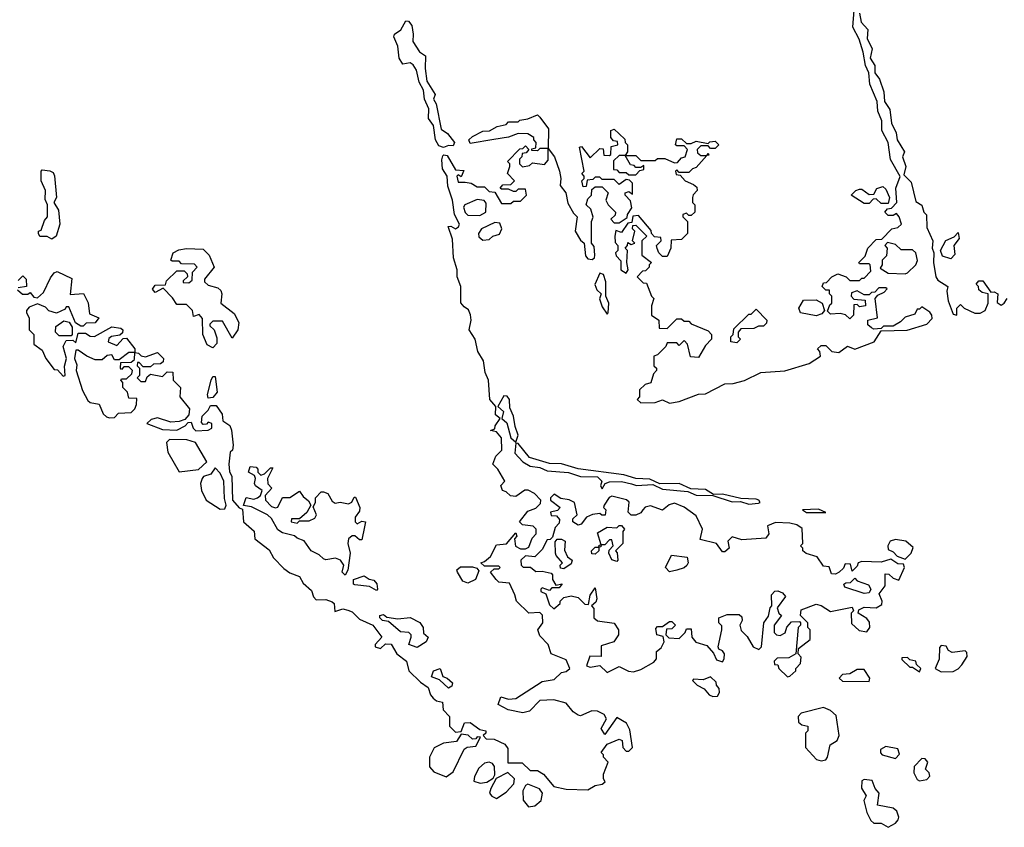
# Model space of a CAD drawing. Extents: x 2219101 to 2444320, y 201258 to 358766.
# Tile 194 of 256: x 2335961 to 2340058, y 301283 to 304646. Entities that reach past the tile are written whole.
import ezdxf

# ---------------------------------------------------------------- set-up
doc = ezdxf.new("R2010")
doc.units = 0

msp = doc.modelspace()

# ---------------------------------------------------------------- linework, layer by layer
at = {"layer": '0CON10XD'}
for points in [[(2339531.7, 303498.3), (2339558.3, 303511.7), (2339570, 303525), (2339565, 303530), (2339535, 303530), (2339518.3, 303511.7), (2339505, 303510), (2339495, 303500), (2339475, 303500), (2339445, 303517.5), (2339421.7, 303508.3), (2339420, 303495), (2339431.7, 303481.7), (2339478.3, 303478.3), (2339480, 303455), (2339455, 303450), (2339445, 303460), (2339431.7, 303458.3), (2339430, 303415), (2339415, 303400), (2339397, 303417), (2339375, 303422.5), (2339335, 303420), (2339321.7, 303431.7), (2339331.7, 303458.3), (2339340, 303465), (2339340, 303495), (2339330, 303505), (2339330, 303520), (2339315, 303520), (2339300, 303535), (2339305, 303550), (2339318.3, 303551.7), (2339340, 303575), (2339365, 303587.5), (2339400, 303575), (2339415, 303560), (2339455, 303560), (2339465, 303570), (2339475, 303570), (2339501.7, 303598.3), (2339500, 303625), (2339495, 303630), (2339455, 303630), (2339452.5, 303635), (2339478.3, 303661.7), (2339490, 303695), (2339525, 303730), (2339548.3, 303731.7), (2339590, 303775), (2339615, 303780), (2339630, 303795), (2339620, 303825), (2339608.3, 303838.3), (2339595, 303830), (2339575, 303830), (2339560, 303845), (2339571.7, 303858.3), (2339588.3, 303861.7), (2339610, 303885), (2339606.7, 303945), (2339623.6, 303993.6), (2339584.2, 304064.2), (2339573.8, 304135), (2339547.5, 304185), (2339548, 304225), (2339531.2, 304265), (2339528.8, 304305), (2339497.7, 304377.7), (2339493.3, 304425), (2339480, 304455), (2339470.5, 304510.5), (2339453.3, 304565), (2339427.5, 304615), (2339432.5, 304685)], [(2337725, 304113.3), (2337705, 304120.8), (2337690.9, 304145), (2337682.9, 304205), (2337662.1, 304235), (2337662.9, 304275), (2337645.7, 304315), (2337641.7, 304351.7), (2337622.7, 304385), (2337612.2, 304435), (2337598.2, 304458.2), (2337586.3, 304466.3), (2337555, 304460), (2337540, 304485), (2337533.8, 304535), (2337517.1, 304575), (2337521.2, 304585), (2337546.7, 304603.3), (2337568.3, 304641.7), (2337579.3, 304639.3), (2337592, 304622), (2337598.8, 304585), (2337596.7, 304555), (2337625, 304512.5), (2337650, 304495), (2337647.5, 304442.5), (2337655, 304390), (2337690, 304335), (2337682.5, 304315), (2337693.3, 304295), (2337715, 304190), (2337741.7, 304171.7), (2337770, 304135), (2337765, 304120), (2337745, 304122.5), (2337725, 304113.3)], [(2339455, 304673.3), (2339462, 304635), (2339489.2, 304605), (2339487.3, 304567.3), (2339508, 304525), (2339500, 304485), (2339518.6, 304455), (2339518.8, 304425), (2339538, 304398), (2339556.9, 304345), (2339558.8, 304305), (2339581.3, 304271.3), (2339588.8, 304215), (2339607.5, 304175), (2339611.2, 304145), (2339642.5, 304095), (2339633.8, 304075), (2339647.5, 304035), (2339640, 304000), (2339669.5, 303969.5), (2339689.2, 303889.2), (2339713.9, 303873.9), (2339723.3, 303845), (2339733.9, 303833.9), (2339735, 303780), (2339760, 303725), (2339756.7, 303695), (2339763.8, 303675), (2339762.9, 303635), (2339773.1, 303575), (2339781.6, 303561.6), (2339822.5, 303535), (2339818.8, 303515), (2339824.2, 303475), (2339845, 303420), (2339860, 303415), (2339860, 303445), (2339875, 303460), (2339890, 303445), (2339935, 303423.8), (2339956.4, 303423.6), (2339977.5, 303435), (2339990, 303465), (2339990, 303505), (2339965, 303510), (2339951.7, 303521.7), (2339950, 303535), (2339940, 303545), (2339951.7, 303558.3), (2339968.3, 303558.3), (2340001.7, 303511.7), (2340015, 303512.5), (2340030, 303505), (2340028.3, 303468.3), (2340045, 303457.5), (2340057.5, 303465), (2340070, 303485)], [(2338250, 301945), (2338235, 301980), (2338172.5, 302005), (2338160, 302045), (2338125, 302080), (2338117.5, 302105), (2338137.5, 302135), (2338136.4, 302166.4), (2338125, 302177.5), (2338080, 302175), (2338027.5, 302225), (2338021.7, 302251.7), (2337999.3, 302299.3), (2337955, 302303.8), (2337943.3, 302315), (2337920, 302345), (2337935, 302360), (2337955, 302360), (2337960, 302365), (2337955, 302370), (2337895, 302370), (2337880, 302385), (2337895, 302390), (2337919.3, 302410.7), (2337945, 302460), (2337987, 302463), (2338025, 302510), (2338030, 302495), (2338020, 302485), (2338023.6, 302453.6), (2338045, 302442.5), (2338065, 302442.5), (2338080, 302450), (2338093, 302487), (2338110, 302505), (2338110, 302525), (2338097.5, 302537.5), (2338052.5, 302542.5), (2338040, 302555), (2338075, 302600), (2338108.3, 302611.7), (2338128.3, 302631.7), (2338130, 302645), (2338103, 302673), (2338077, 302687), (2338063, 302687), (2338025, 302660), (2338003, 302663), (2337985, 302680), (2337970, 302685), (2337963, 302707), (2337980, 302725), (2337950, 302775), (2337930, 302795), (2337941.7, 302828.3), (2337966.4, 302853.6), (2337966, 302905), (2337945, 302930), (2337920, 302935), (2337938.3, 302941.7), (2337940, 302955), (2337960, 302985), (2337940.8, 303000.8), (2337942.5, 303035), (2337917.5, 303065), (2337911.1, 303145), (2337897.4, 303177.4), (2337891.4, 303225), (2337867.5, 303265), (2337855.6, 303315), (2337831.2, 303355), (2337840, 303395), (2337836.8, 303416.8), (2337827.9, 303437.9), (2337810.6, 303450.6), (2337797.1, 303467.1), (2337796.9, 303535), (2337781.4, 303575), (2337781.4, 303605), (2337765.6, 303655), (2337762.4, 303732.4), (2337744.4, 303785), (2337755, 303786.2), (2337775, 303774.4), (2337786.9, 303783.1), (2337790.6, 303795), (2337770, 303835), (2337761.8, 303895), (2337742.3, 303952.3), (2337740, 303995), (2337720.9, 304025), (2337717, 304063), (2337721.7, 304078.3), (2337726.4, 304083.6), (2337740, 304080), (2337775, 304020), (2337808.3, 304018.3), (2337798.3, 303991.7), (2337785, 304000), (2337780, 303995), (2337785, 303970), (2337815, 303970), (2337840, 303965), (2337865, 303950), (2337895, 303950), (2337915, 303930), (2337938.3, 303928.3), (2337965, 303880), (2338005, 303880), (2338015, 303890), (2338045, 303890), (2338070, 303915), (2338065, 303940), (2338035, 303940), (2338025, 303930), (2338015, 303930), (2337995, 303940), (2337965, 303940), (2337960, 303945), (2337971.7, 303958.3), (2338005, 303960), (2338020, 303975), (2337990, 304005), (2338000, 304035), (2338000, 304045), (2337990, 304055), (2338041.7, 304108.3), (2338055, 304110), (2338065, 304120), (2338080, 304105), (2338068.3, 304091.7), (2338051.7, 304088.3), (2338050, 304075), (2338040, 304065), (2338040, 304045), (2338053, 304033), (2338081.7, 304038.3), (2338095, 304050), (2338145, 304043.3), (2338159.3, 304060.7), (2338160, 304110), (2338125, 304110), (2338115, 304100), (2338091.7, 304101.7), (2338091.7, 304108.3), (2338108.3, 304111.7), (2338110, 304135), (2338100, 304145), (2338100, 304155), (2338075, 304170), (2338035, 304172.5), (2337995, 304156.7), (2337933.6, 304146.4), (2337835, 304130), (2337830, 304145), (2337845, 304160), (2337888.3, 304181.7), (2337916.4, 304183.6), (2337948.3, 304201.7), (2337985, 304210), (2337995, 304220), (2338035, 304220), (2338042.5, 304227.5), (2338075, 304232.5), (2338115, 304250), (2338125, 304240), (2338161.7, 304191.7), (2338160, 304110), (2338186.7, 304075), (2338206.7, 304015), (2338212.5, 303985), (2338210, 303955), (2338233.3, 303925), (2338241.7, 303881.7), (2338265, 303840), (2338280, 303825), (2338272.5, 303765), (2338295, 303727.5), (2338310, 303715), (2338315, 303662.5), (2338325, 303650), (2338343, 303647), (2338352.5, 303655), (2338353.3, 303665), (2338351.7, 303701.7), (2338340, 303715), (2338340, 303805), (2338347, 303823), (2338337, 303857), (2338317.5, 303875), (2338325, 303900), (2338340, 303915), (2338341.7, 303938.3), (2338355, 303950), (2338385, 303950), (2338410, 303925), (2338400, 303895), (2338410, 303875), (2338440, 303845), (2338438.3, 303831.7), (2338420, 303815), (2338435, 303800), (2338455, 303800), (2338488.3, 303821.7), (2338490, 303835), (2338507.5, 303862.5), (2338501.7, 303891.7), (2338480, 303915), (2338480, 303925), (2338495, 303930), (2338510, 303920), (2338510, 303965), (2338498.3, 303978.3), (2338485, 303980), (2338455, 303960), (2338435, 303980), (2338385, 303980), (2338375, 303990), (2338355, 303990), (2338345, 303980), (2338321.7, 303978.3), (2338318.3, 303951.7), (2338305, 303950), (2338300, 303975), (2338310, 303985), (2338310, 303995), (2338300, 304005), (2338310, 304015), (2338290, 304115), (2338298.3, 304118.3), (2338335, 304070), (2338375, 304110), (2338388.3, 304108.3), (2338391.7, 304081.7), (2338415, 304080), (2338420, 304085), (2338421.7, 304118.3), (2338450, 304125), (2338448.3, 304138.3), (2338431.7, 304141.7), (2338420, 304155), (2338420, 304185), (2338435, 304190), (2338455, 304170), (2338478.3, 304148.3), (2338480, 304135), (2338490, 304125), (2338490, 304095), (2338480, 304080), (2338525, 304080), (2338545, 304060), (2338605, 304060), (2338615, 304067.5), (2338645, 304067.5), (2338685, 304050), (2338698.3, 304051.7), (2338715, 304070), (2338730, 304075), (2338740, 304105), (2338725, 304120), (2338695, 304120), (2338690, 304125), (2338695, 304150), (2338715, 304150), (2338735, 304130), (2338755, 304130), (2338775, 304140), (2338825, 304130), (2338833, 304137), (2338855, 304140), (2338870, 304125), (2338855, 304110), (2338835, 304110), (2338825, 304120), (2338795, 304120), (2338780, 304105), (2338781.7, 304091.7), (2338795, 304080), (2338820, 304080), (2338825, 304090), (2338828.3, 304081.7), (2338820, 304080), (2338775, 304030), (2338760, 304025), (2338745, 304010), (2338705, 304010), (2338695, 304020), (2338690, 304015), (2338691.7, 304001.7), (2338708.3, 303998.3), (2338730, 303975), (2338765, 303960), (2338778.3, 303948.3), (2338780, 303935), (2338763, 303917), (2338760, 303905), (2338760, 303885), (2338770, 303875), (2338770, 303845), (2338755, 303830), (2338745, 303830), (2338735, 303840), (2338720, 303835), (2338720, 303825), (2338740, 303805), (2338740, 303755), (2338715, 303730), (2338671.7, 303728.3), (2338670, 303695), (2338655, 303660), (2338635, 303660), (2338620, 303675), (2338613, 303693), (2338610, 303705), (2338630, 303725), (2338628.3, 303738.3), (2338601.7, 303741.7), (2338590, 303755), (2338588.3, 303768.3), (2338535, 303830), (2338511.7, 303828.3), (2338508.3, 303801.7), (2338491.7, 303798.3), (2338465, 303760), (2338441.7, 303768.3), (2338437.5, 303745), (2338438.3, 303718.3), (2338450, 303705), (2338450, 303685), (2338440, 303675), (2338443, 303663), (2338461.7, 303641.7), (2338462.5, 303605), (2338485, 303590), (2338492.5, 303605), (2338487.5, 303635), (2338490, 303685), (2338480, 303695), (2338490, 303705), (2338491.7, 303718.3), (2338505, 303710), (2338520, 303715), (2338510, 303725), (2338520, 303765), (2338510, 303775), (2338511.7, 303788.3), (2338525, 303790), (2338570, 303745), (2338550, 303725), (2338550, 303665), (2338590, 303635), (2338580, 303625), (2338580, 303615), (2338565, 303600), (2338551.7, 303598.3), (2338530, 303575), (2338555, 303550), (2338568.3, 303548.3), (2338590, 303495), (2338600, 303485), (2338590, 303455), (2338590, 303415), (2338620, 303395), (2338621.7, 303361.7), (2338655, 303360), (2338695, 303400), (2338715, 303400), (2338725, 303390), (2338745, 303390), (2338755, 303380), (2338825, 303350), (2338840, 303335), (2338840, 303315), (2338815, 303290), (2338785, 303240), (2338751.7, 303241.7), (2338740, 303295), (2338725, 303310), (2338705, 303290), (2338695, 303300), (2338655, 303300), (2338650, 303285), (2338615, 303250), (2338600, 303245), (2338600, 303205), (2338610, 303195), (2338610, 303185), (2338598.3, 303171.7), (2338586.7, 303133.3), (2338563, 303127), (2338540, 303105), (2338540, 303075), (2338530, 303065), (2338545, 303050), (2338605, 303052.5), (2338635, 303062.5), (2338665, 303048.8), (2338705, 303056), (2338785, 303086.7), (2338815, 303088), (2338895, 303130), (2338929.3, 303130.7), (2338976.4, 303143.6), (2339045, 303177.5), (2339145, 303184), (2339245, 303214.3), (2339292.5, 303245), (2339290, 303265), (2339280, 303275), (2339295, 303290), (2339315, 303290), (2339340, 303265), (2339369.3, 303260.7), (2339405, 303286.7), (2339435.4, 303274.6), (2339515.6, 303304.4), (2339545, 303350), (2339653, 303353), (2339735, 303377.5), (2339757.7, 303402.3), (2339756.2, 303415), (2339747.7, 303427.7), (2339715, 303450), (2339705, 303440), (2339695, 303440), (2339685, 303420), (2339645, 303407.5), (2339625, 303387.5), (2339595, 303370), (2339555, 303370), (2339545, 303360), (2339515, 303357.5), (2339505, 303362.5), (2339490, 303375), (2339490, 303395), (2339530, 303405), (2339520, 303485), (2339531.7, 303498.3)], [(2338525, 304000), (2338541.7, 304018.3), (2338558.3, 304021.7), (2338558.3, 304038.3), (2338545, 304030), (2338525, 304030), (2338518.3, 304038.3), (2338501.7, 304041.7), (2338480, 304080), (2338455, 304080), (2338431.7, 304058.3), (2338431.7, 304021.7), (2338445, 304020), (2338455, 304010), (2338485, 304010), (2338495, 304000), (2338525, 304000)], [(2336095, 303732.5), (2336075, 303742.5), (2336045, 303742.5), (2336040, 303755), (2336040, 303765), (2336050, 303770), (2336065, 303810), (2336077.5, 303825), (2336076.7, 303875), (2336067, 303897), (2336068, 303935), (2336050, 303975), (2336050, 304015), (2336055, 304020), (2336087, 304017), (2336100, 304010), (2336106.2, 303996.2), (2336113.9, 303906.1), (2336103.3, 303885), (2336122.3, 303852.3), (2336128, 303795), (2336112.5, 303745), (2336095, 303732.5)], [(2339575, 303880), (2339545, 303880), (2339525, 303900), (2339511.7, 303898.3), (2339495, 303880), (2339475, 303880), (2339420, 303915), (2339440, 303935), (2339455, 303940), (2339465, 303940), (2339495, 303917.5), (2339515, 303920), (2339527, 303943), (2339551.7, 303951.7), (2339565, 303940), (2339580, 303905), (2339575, 303880)], [(2337875, 303830), (2337900, 303845), (2337901.7, 303881.7), (2337893, 303893), (2337865, 303897.5), (2337812.5, 303875), (2337807.5, 303865), (2337815, 303842.5), (2337825, 303832.5), (2337875, 303830)], [(2337888.3, 303728.3), (2337915, 303730), (2337930, 303745), (2337956.7, 303753.3), (2337967.5, 303775), (2337958.3, 303798.3), (2337938.3, 303801.7), (2337882.5, 303775), (2337870, 303755), (2337871.7, 303741.7), (2337888.3, 303728.3)], [(2339835, 303650), (2339800.7, 303660.7), (2339792.5, 303685), (2339813.6, 303726.4), (2339848.3, 303741.7), (2339865, 303760), (2339870, 303735), (2339847.5, 303705), (2339851.7, 303668.3), (2339835, 303650)], [(2339645, 303587.5), (2339655, 303592.5), (2339690, 303625), (2339696.2, 303643.8), (2339690, 303675), (2339675, 303687.5), (2339628.3, 303688.3), (2339605, 303710), (2339571.7, 303718.3), (2339560, 303705), (2339570, 303695), (2339567, 303663), (2339550, 303645), (2339550, 303625), (2339541.7, 303611.7), (2339575, 303590), (2339645, 303587.5)], [(2336765, 303280), (2336741.7, 303291.7), (2336722.5, 303335), (2336721.7, 303401.7), (2336708.3, 303418.3), (2336685, 303410), (2336680, 303435), (2336655, 303460), (2336615, 303460), (2336597.5, 303487.5), (2336558.3, 303528.3), (2336525, 303510), (2336513.6, 303523.6), (2336525, 303540), (2336568.3, 303541.7), (2336571.7, 303558.3), (2336615, 303600), (2336645, 303600), (2336658.3, 303588.3), (2336660, 303575), (2336641.7, 303558.3), (2336641.7, 303551.7), (2336665, 303550), (2336678.3, 303561.7), (2336680, 303595), (2336700, 303615), (2336688.3, 303628.3), (2336635, 303630), (2336625, 303640), (2336595, 303640), (2336590, 303645), (2336600, 303675), (2336623, 303687), (2336655, 303692.5), (2336725, 303690), (2336750, 303665), (2336770, 303615), (2336730, 303565), (2336730, 303555), (2336745, 303540), (2336785, 303530), (2336798.3, 303518.3), (2336802.5, 303505), (2336797.5, 303465), (2336853, 303423), (2336872.5, 303385), (2336868.8, 303355), (2336845, 303320), (2336805, 303390), (2336765, 303390), (2336751.7, 303378.3), (2336751.7, 303371.7), (2336770, 303355), (2336781.7, 303321.7), (2336781.7, 303298.3), (2336765, 303280)], [(2335951.7, 303521.7), (2335973.6, 303503.6), (2335995, 303502.5), (2336005, 303510), (2336020.7, 303490.7), (2336035, 303487.5), (2336060.7, 303509.3), (2336089.3, 303570.7), (2336105, 303592.5), (2336117, 303597), (2336178.3, 303568.3), (2336171.7, 303501.7), (2336226.2, 303506.2), (2336246.4, 303466.4), (2336251.7, 303421.7), (2336290, 303405), (2336275, 303383.3), (2336238.3, 303381.7), (2336225, 303370), (2336215, 303370), (2336193, 303383), (2336165, 303450), (2336155, 303450), (2336150, 303440), (2336115, 303423.3), (2336083, 303433), (2336068.3, 303448.3), (2336035, 303462.5), (2336000.7, 303449.3), (2335990, 303435), (2335990, 303425), (2336000, 303405), (2336000, 303355), (2336020, 303335), (2336020, 303295), (2336055, 303270), (2336070, 303235), (2336105, 303190), (2336118.3, 303188.3), (2336141.7, 303161.7), (2336150, 303165), (2336147, 303203), (2336156, 303235), (2336142.5, 303285), (2336155, 303310), (2336181.7, 303311.7), (2336195, 303300), (2336205, 303340), (2336235, 303340), (2336255, 303327.5), (2336273, 303327), (2336345, 303366.7), (2336381.7, 303361.7), (2336390, 303355), (2336388.3, 303341.7), (2336377.5, 303332.5), (2336343, 303327), (2336331.7, 303318.3), (2336330, 303305), (2336365, 303290), (2336391.7, 303318.3), (2336405, 303320), (2336440, 303275), (2336440, 303260), (2336455, 303257.5), (2336466.7, 303246.7), (2336485, 303242.5), (2336535, 303260), (2336560, 303235), (2336558.3, 303221.7), (2336547.5, 303212.5), (2336518.3, 303211.7), (2336505, 303200), (2336475, 303200), (2336458.3, 303218.3), (2336451.7, 303218.3), (2336450, 303205), (2336460, 303195), (2336460, 303165), (2336450, 303155), (2336465, 303140), (2336485, 303140), (2336491.7, 303158.3), (2336505, 303170), (2336555, 303160), (2336575, 303180), (2336598.3, 303178.3), (2336600, 303145), (2336630, 303115), (2336627.5, 303075), (2336667.5, 303025), (2336665, 303000), (2336648.3, 302981.7), (2336625, 302972.5), (2336590.7, 302970.7), (2336535, 302987.5), (2336508.3, 302981.7), (2336490, 302965), (2336555, 302940), (2336615, 302936.2), (2336650, 302955), (2336661.7, 302968.3), (2336675, 302970), (2336682.5, 302945), (2336694.1, 302934.1), (2336745, 302937.5), (2336760, 302945), (2336760, 302965), (2336745, 302970), (2336738.3, 302961.7), (2336725, 302960), (2336718.3, 302968.3), (2336720, 302995), (2336745, 303020), (2336755, 303040), (2336779.3, 303039.3), (2336803.9, 303003.9), (2336806.7, 302975), (2336835.9, 302955.9), (2336843, 302937), (2336848.8, 302875), (2336846.2, 302853.8), (2336837.5, 302845), (2336831.2, 302795), (2336833.8, 302765), (2336843.9, 302743.9), (2336847.1, 302645), (2336875, 302613.3), (2336888.3, 302608.3), (2336892, 302555), (2336936.1, 302516.1), (2336940, 302485), (2336999.3, 302439.3), (2337017.5, 302405), (2337060.5, 302360.5), (2337085, 302343.3), (2337125, 302327.5), (2337140.5, 302300.5), (2337175, 302270), (2337183.3, 302243.3), (2337195, 302230), (2337235, 302232.5), (2337261.7, 302221.7), (2337270, 302215), (2337271.7, 302181.7), (2337305, 302192.5), (2337327, 302187), (2337345, 302180), (2337375, 302150), (2337430, 302125), (2337467.5, 302075), (2337440, 302045), (2337440, 302035), (2337461.7, 302028.3), (2337482.5, 302047.5), (2337506.4, 302046.4), (2337530, 302005), (2337570, 301975), (2337580, 301935), (2337628.3, 301888.3), (2337660, 301865), (2337670, 301835), (2337681.7, 301821.7), (2337695, 301810), (2337720, 301805), (2337723, 301773), (2337750, 301745), (2337750, 301705), (2337775, 301680), (2337798.3, 301681.7), (2337811.7, 301718.3), (2337835, 301720), (2337875, 301690), (2337900, 301685), (2337900, 301675), (2337890, 301665), (2337901.7, 301651.7), (2337935, 301650), (2337979.3, 301629.3), (2337991.7, 301611.7), (2337991.7, 301551.7), (2338051.7, 301551.7), (2338085, 301520), (2338115, 301520), (2338140, 301505), (2338183.6, 301453.6), (2338235, 301442.5), (2338325, 301440), (2338355, 301457.5), (2338385, 301462.5), (2338397, 301473), (2338390, 301485), (2338390, 301505), (2338410, 301555), (2338390, 301575), (2338390, 301585), (2338380, 301595), (2338405, 301630), (2338455, 301650), (2338467.5, 301645), (2338470, 301615), (2338485, 301600), (2338495, 301600), (2338510, 301615), (2338499.3, 301689.3), (2338486.4, 301716.4), (2338445, 301740), (2338395, 301670), (2338380, 301695), (2338402.5, 301735), (2338393, 301753), (2338365, 301767.5), (2338341.7, 301768.3), (2338295, 301747.5), (2338285, 301750), (2338263.6, 301763.6), (2338235, 301800), (2338183.6, 301813.6), (2338125, 301811.2), (2338082.5, 301767.5), (2338055, 301760), (2337993, 301773), (2337952.5, 301795), (2337963, 301827), (2337995, 301817.5), (2338025, 301820), (2338135, 301890), (2338185, 301898.8), (2338215, 301927.5), (2338235, 301932.5), (2338250, 301945)], [(2335955, 303560), (2335975, 303580), (2335987.5, 303565), (2335990, 303535), (2335955, 303530)], [(2338405, 303420), (2338410, 303425), (2338412.5, 303465), (2338400, 303495), (2338400, 303555), (2338390, 303585), (2338375, 303590), (2338353.9, 303543.9), (2338361.7, 303521.7), (2338380, 303505), (2338373.6, 303483.6), (2338385, 303450), (2338405, 303420)], [(2339275, 303412.5), (2339210, 303425), (2339202.5, 303445), (2339221.7, 303478.3), (2339275, 303480), (2339300, 303465), (2339310, 303435), (2339298.3, 303421.7), (2339275, 303412.5)], [(2338945, 303300), (2338920, 303305), (2338920, 303325), (2338930, 303335), (2338931.7, 303358.3), (2338995, 303420), (2339005, 303420), (2339025, 303440), (2339070, 303395), (2339068.3, 303381.7), (2339055, 303370), (2339035, 303370), (2339015, 303360), (2338961.7, 303358.3), (2338950, 303345), (2338950, 303325), (2338960, 303315), (2338945, 303300)], [(2336175, 303330), (2336125, 303330), (2336110, 303345), (2336111.7, 303368.3), (2336145, 303392.5), (2336166.7, 303386.7), (2336180, 303365), (2336180, 303335), (2336175, 303330)], [(2336335, 302987.5), (2336355, 302990), (2336373, 303007), (2336425, 303010), (2336440, 303025), (2336447, 303043), (2336448.3, 303068.3), (2336415, 303070), (2336410, 303095), (2336390, 303115), (2336390, 303135), (2336382.5, 303145), (2336385, 303150), (2336405, 303150), (2336428.3, 303171.7), (2336430, 303185), (2336415, 303200), (2336395, 303200), (2336385, 303190), (2336380, 303195), (2336381.7, 303218.3), (2336425, 303220), (2336438.3, 303231.7), (2336440, 303260), (2336415, 303260), (2336375, 303230), (2336355, 303230), (2336345, 303250), (2336325, 303247.5), (2336305, 303230), (2336275, 303230), (2336240, 303245), (2336205, 303270), (2336195, 303270), (2336188.8, 303235), (2336198.3, 303208.3), (2336196.7, 303185), (2336222.3, 303102.3), (2336245, 303060), (2336255, 303052.5), (2336292.5, 303045), (2336308.8, 303005), (2336322.7, 302992.7), (2336335, 302987.5)], [(2336745, 303070), (2336742.5, 303085), (2336757.5, 303145), (2336765, 303160), (2336775, 303160), (2336782.5, 303095), (2336765, 303072.5), (2336745, 303070)], [(2338025, 302886.7), (2338035.5, 302915.5), (2338022.1, 302952.1), (2338015.6, 302995.6), (2338000.2, 303030.2), (2337999.2, 303065), (2337988.7, 303078.7), (2337975, 303080), (2337950, 303035), (2337974.3, 303015), (2337967.5, 302985), (2337987.8, 302967.8), (2338004.4, 302905), (2338025, 302886.7)], [(2336625, 302763.8), (2336705, 302773.3), (2336740, 302805), (2336692.5, 302885), (2336657, 302897), (2336585, 302897.5), (2336572.5, 302885), (2336577.5, 302845), (2336625, 302763.8)], [(2338995, 302629.2), (2339035, 302632.5), (2339042.5, 302635), (2339036.7, 302645), (2339025, 302648.9), (2338961.7, 302651.7), (2338885, 302670.6), (2338848.3, 302668.3), (2338815, 302690), (2338752.7, 302692.7), (2338705, 302714.3), (2338623.8, 302713.8), (2338582.9, 302732.9), (2338525, 302735.5), (2338475, 302751.1), (2338285, 302776.2), (2338215, 302796.5), (2338165, 302797.5), (2338082.8, 302822.8), (2338035, 302882), (2338025, 302882.5), (2338021.1, 302841.1), (2338054.7, 302804.7), (2338085, 302786.7), (2338125, 302781.1), (2338155, 302768.1), (2338245, 302761.1), (2338295, 302744.4), (2338365, 302741.9), (2338382.5, 302725), (2338377.5, 302705), (2338385, 302692.5), (2338397.5, 302715), (2338415, 302721.4), (2338465, 302723.6), (2338506.7, 302713.3), (2338526.8, 302706.8), (2338595, 302710.8), (2338635, 302690.8), (2338740.9, 302680.9), (2338775, 302666.9), (2338845, 302664.2), (2338925, 302638.8), (2338959.5, 302639.5), (2338995, 302629.2)], [(2336795, 302607.5), (2336815, 302610), (2336820, 302625), (2336812.9, 302652.9), (2336810.8, 302725), (2336795, 302757.5), (2336775, 302780), (2336755.8, 302754.2), (2336726.4, 302743.6), (2336720, 302735), (2336713.3, 302715), (2336718, 302685), (2336736.7, 302645), (2336795, 302607.5)], [(2337315, 302332.5), (2337302.5, 302345), (2337310, 302375), (2337296.1, 302396.1), (2337275, 302404), (2337235, 302396.7), (2337225, 302401.2), (2337207.5, 302417.5), (2337173.3, 302435), (2337145, 302476.7), (2337115, 302487.5), (2337105, 302497.5), (2337055, 302508.8), (2337035, 302521.2), (2337009.2, 302569.2), (2336992.5, 302585), (2336925, 302617.5), (2336892.5, 302622.5), (2336903.6, 302656.4), (2336935, 302650), (2336950, 302655), (2336962.5, 302665), (2336970, 302685), (2336942.5, 302705), (2336937.5, 302715), (2336942.5, 302735), (2336938.3, 302748.3), (2336912.5, 302762.5), (2336920, 302785), (2336945, 302782.5), (2336952.5, 302775), (2336952.5, 302762.5), (2336965, 302750), (2336980, 302755), (2337005, 302780), (2337015, 302780), (2336992.5, 302735), (2336993, 302713), (2337010, 302695), (2336982.5, 302665), (2336983.3, 302645), (2337008.8, 302618.8), (2337025, 302613.3), (2337035, 302616.7), (2337054, 302656), (2337085, 302656.2), (2337125, 302682.5), (2337140.5, 302660.5), (2337163.3, 302643.3), (2337172.5, 302625), (2337155.8, 302594.2), (2337125, 302567.5), (2337091.7, 302568.3), (2337090, 302555), (2337115, 302550), (2337125, 302560), (2337165, 302558.8), (2337189.5, 302570.5), (2337196.7, 302585), (2337182.5, 302617.5), (2337192.5, 302635), (2337192.5, 302655), (2337215, 302680), (2337225, 302680), (2337243, 302673), (2337260.7, 302640.7), (2337273.3, 302633.3), (2337295, 302636.7), (2337329.3, 302630.7), (2337343, 302637), (2337352.5, 302657.5), (2337358.3, 302658.3), (2337376.2, 302615), (2337375, 302600), (2337357.5, 302575), (2337357.5, 302555), (2337365, 302547.5), (2337385, 302557.5), (2337400, 302555), (2337396.1, 302533.9), (2337385, 302480), (2337375, 302480), (2337355, 302497.5), (2337345, 302497.5), (2337328.8, 302485), (2337325.8, 302465), (2337336.2, 302425), (2337326.1, 302353.9), (2337315, 302332.5)], [(2339155, 301910), (2339165, 301912.5), (2339190, 301935), (2339190, 301945), (2339210, 301965), (2339211.7, 301991.7), (2339200, 302005), (2339201.7, 302028.3), (2339250, 302065), (2339250, 302105), (2339240, 302115), (2339240, 302135), (2339210, 302165), (2339211.7, 302188.3), (2339275, 302212.5), (2339295, 302207.5), (2339335, 302182.5), (2339425, 302200), (2339430, 302185), (2339420, 302175), (2339421.7, 302131.7), (2339453, 302103), (2339485, 302097.5), (2339497.5, 302115), (2339497, 302137), (2339485, 302152.5), (2339450, 302175), (2339451.7, 302188.3), (2339475, 302200), (2339525, 302197.5), (2339548.3, 302211.7), (2339550, 302225), (2339537.5, 302255), (2339561.7, 302288.3), (2339561.7, 302338.3), (2339577, 302337), (2339595, 302320), (2339618.3, 302311.7), (2339642.5, 302365), (2339638.3, 302378.3), (2339615, 302380), (2339585, 302400), (2339545, 302387.5), (2339465, 302390), (2339450, 302385), (2339445, 302370), (2339425, 302350), (2339418.3, 302378.3), (2339395, 302380), (2339388.3, 302361.7), (2339370, 302345), (2339355, 302337.5), (2339338.3, 302338.3), (2339328.3, 302368.3), (2339305, 302370), (2339279.3, 302409.3), (2339233, 302423), (2339220, 302435), (2339220, 302445), (2339210, 302455), (2339220, 302465), (2339217, 302527), (2339195, 302542.5), (2339165, 302550), (2339105, 302552.5), (2339071.7, 302538.3), (2339077.5, 302505), (2339065, 302487.5), (2338965, 302480), (2338925, 302492.5), (2338907.5, 302475), (2338912.5, 302445), (2338895, 302430), (2338885, 302430), (2338860, 302465), (2338791.7, 302481.7), (2338802.5, 302525), (2338775, 302580), (2338725.9, 302615.9), (2338685, 302633.3), (2338663.8, 302626.2), (2338635, 302603.3), (2338585, 302621.2), (2338563.9, 302616.1), (2338553.3, 302605), (2338545, 302593.3), (2338525, 302583.3), (2338505, 302583.3), (2338493.3, 302595), (2338496.4, 302636.4), (2338486.2, 302646.2), (2338425, 302662.5), (2338413.6, 302656.4), (2338392.5, 302625), (2338390, 302615), (2338400, 302605), (2338396.4, 302583.6), (2338383, 302583), (2338375, 302590), (2338343.6, 302586.4), (2338320, 302575), (2338297.5, 302545), (2338285, 302541.2), (2338262.5, 302555), (2338263, 302567), (2338280, 302585), (2338270, 302635), (2338247, 302647), (2338213, 302653), (2338185, 302670), (2338170, 302655), (2338170, 302645), (2338210, 302615), (2338198.3, 302601.7), (2338170, 302595), (2338171.7, 302581.7), (2338195, 302580), (2338207.5, 302565), (2338205, 302550), (2338188.3, 302531.7), (2338178.3, 302491.7), (2338168.3, 302481.7), (2338155, 302480), (2338135, 302440), (2338105, 302410), (2338065, 302413.3), (2338046.7, 302395), (2338047.5, 302375), (2338056.2, 302366.2), (2338086.4, 302366.4), (2338108.3, 302348.3), (2338135, 302350), (2338171.7, 302341.7), (2338177.5, 302335), (2338177.5, 302315), (2338191.7, 302291.7), (2338217.5, 302297.5), (2338205, 302280), (2338175, 302280), (2338165, 302270), (2338135, 302280), (2338130, 302275), (2338130, 302265), (2338150, 302255), (2338165, 302210), (2338183, 302193), (2338210, 302215), (2338210, 302225), (2338225, 302240), (2338255, 302247.5), (2338285, 302240), (2338313, 302213), (2338328.3, 302211.7), (2338335, 302250), (2338355, 302280), (2338362.5, 302235), (2338358.8, 302221.2), (2338340, 302205), (2338350, 302195), (2338350, 302155), (2338365, 302143.3), (2338435, 302133.3), (2338452.5, 302105), (2338452.5, 302085), (2338432.5, 302055), (2338380.7, 302039.3), (2338380, 301995), (2338333.6, 301996.4), (2338320, 301955), (2338335, 301950), (2338375, 301956.7), (2338405, 301927.5), (2338455, 301953.3), (2338493.6, 301933.6), (2338515, 301930), (2338545, 301940), (2338599.3, 301970.7), (2338610, 301985), (2338610, 302015), (2338629.3, 302030.7), (2338642.5, 302055), (2338638.3, 302078.3), (2338612.5, 302085), (2338608.3, 302111.7), (2338615, 302120), (2338635, 302120), (2338665, 302140), (2338675, 302140), (2338690, 302125), (2338675, 302110), (2338651.7, 302108.3), (2338650, 302085), (2338661.7, 302071.7), (2338705, 302070), (2338730, 302095), (2338735, 302110), (2338755, 302110), (2338757.5, 302075), (2338773.6, 302053.6), (2338820, 302040), (2338848.3, 302008.3), (2338860.7, 301980.7), (2338885, 301972.5), (2338892.5, 301985), (2338893.3, 302005), (2338885, 302017.5), (2338870, 302025), (2338867.5, 302035), (2338882.5, 302105), (2338881.7, 302121.7), (2338870, 302135), (2338870, 302155), (2338905, 302170), (2338955, 302170), (2338965, 302160), (2338966.7, 302145), (2338957.5, 302125), (2338963, 302103), (2338988.3, 302078.3), (2339012.5, 302035), (2339035.9, 302024.1), (2339046.7, 302035), (2339057.5, 302135), (2339077, 302163), (2339083, 302197), (2339090, 302205), (2339088.3, 302251.7), (2339103, 302267), (2339115, 302267.5), (2339135, 302260), (2339147.5, 302245), (2339113, 302197), (2339120, 302175), (2339130, 302165), (2339100, 302125), (2339100, 302095), (2339110, 302085), (2339125, 302082.5), (2339146.4, 302093.6), (2339153, 302117), (2339171.7, 302138.3), (2339205, 302140), (2339210, 302135), (2339210, 302125), (2339200, 302115), (2339190, 302005), (2339161.7, 301988.3), (2339113, 301987), (2339100, 301975), (2339101.7, 301961.7), (2339115, 301960), (2339120, 301945), (2339155, 301910)], [(2339315, 302593.8), (2339285, 302607.8), (2339217.5, 302605), (2339235, 302594.4), (2339315, 302593.8)], [(2338445, 302390), (2338425, 302397.5), (2338412.5, 302425), (2338413, 302437), (2338430, 302455), (2338425, 302480), (2338415, 302480), (2338395, 302460), (2338380, 302460), (2338378.3, 302451.7), (2338370, 302450), (2338370, 302435), (2338355, 302420), (2338341.7, 302421.7), (2338340, 302435), (2338355, 302450), (2338370, 302450), (2338371.7, 302458.3), (2338380, 302460), (2338365, 302510), (2338405, 302532.5), (2338445, 302530), (2338455, 302540), (2338465, 302540), (2338477.5, 302525), (2338470, 302515), (2338470, 302465), (2338440, 302435), (2338446.7, 302426.7), (2338450, 302395), (2338445, 302390)], [(2338225, 302360), (2338211.7, 302361.7), (2338210, 302375), (2338220, 302385), (2338192.5, 302415), (2338190, 302425), (2338188.3, 302471.7), (2338197.5, 302482.5), (2338215, 302483.3), (2338230, 302475), (2338227.7, 302437.7), (2338240, 302410), (2338260, 302395), (2338255, 302380), (2338225, 302360)], [(2339645, 302400), (2339670, 302425), (2339678.3, 302448.3), (2339647.5, 302475), (2339605, 302482), (2339582.5, 302475), (2339572.5, 302455), (2339575, 302440), (2339595, 302430), (2339611.7, 302411.7), (2339645, 302400)], [(2338665, 302347.5), (2338647.5, 302365), (2338673.6, 302416.4), (2338738.3, 302408.3), (2338742.5, 302385), (2338736.1, 302373.9), (2338726.1, 302363.9), (2338695, 302353.3), (2338665, 302347.5)], [(2337825, 302300), (2337805, 302307.5), (2337782.5, 302345), (2337780, 302355), (2337795, 302367.5), (2337845, 302367.5), (2337862.5, 302362.5), (2337871.7, 302351.7), (2337857.5, 302315), (2337825, 302300)], [(2337445, 302270), (2337416.4, 302286.4), (2337355, 302292.5), (2337350, 302295), (2337350, 302315), (2337395, 302330), (2337415, 302316.7), (2337435, 302312.5), (2337446.4, 302296.4), (2337450, 302275), (2337445, 302270)], [(2339475, 302257.5), (2339393.6, 302283.6), (2339390, 302295), (2339398.3, 302301.7), (2339417, 302303), (2339435, 302320), (2339445, 302310), (2339493, 302293), (2339502.5, 302275), (2339495, 302260), (2339475, 302257.5)], [(2337615, 302032.5), (2337580, 302045), (2337590, 302075), (2337590, 302085), (2337580, 302095), (2337545, 302097.5), (2337495, 302140), (2337470, 302145), (2337460, 302155), (2337460, 302165), (2337475, 302170), (2337488.3, 302158.3), (2337535, 302151.2), (2337586.4, 302156.4), (2337626.4, 302136.4), (2337640, 302115), (2337641.7, 302091.7), (2337660, 302075), (2337652.5, 302055), (2337615, 302032.5)], [(2339795, 301930), (2339845, 301932.5), (2339865, 301942.5), (2339880.5, 301959.5), (2339902.5, 301995), (2339901.7, 302011.7), (2339895, 302017.5), (2339840.7, 302010.7), (2339825, 302020), (2339815, 302037.5), (2339795, 302040), (2339788.3, 302031.7), (2339786.4, 301983.6), (2339770, 301945), (2339795, 301930)], [(2339705, 301930), (2339710, 301945), (2339691.7, 301961.7), (2339690, 301975), (2339665, 301980), (2339655, 301990), (2339631.7, 301988.3), (2339631.7, 301981.7), (2339665, 301950), (2339675, 301950), (2339705, 301930)], [(2337745, 301862.5), (2337707.5, 301897.5), (2337675, 301910), (2337682.5, 301935), (2337710, 301945), (2337721.7, 301911.7), (2337740, 301905), (2337762.5, 301885), (2337759.3, 301870.7), (2337745, 301862.5)], [(2339495, 301890), (2339497.5, 301905), (2339475, 301940), (2339445, 301940), (2339415, 301922.5), (2339385, 301920), (2339370, 301905), (2339385, 301892.5), (2339495, 301890)], [(2338845, 301827.5), (2338865, 301830), (2338872.5, 301845), (2338871.7, 301861.7), (2338860, 301875), (2338858.3, 301888.3), (2338835, 301910), (2338805, 301897.5), (2338765, 301900), (2338760, 301895), (2338780, 301875), (2338809.3, 301859.3), (2338830, 301835), (2338845, 301827.5)], [(2339295, 301560), (2339315, 301563.8), (2339322.5, 301575), (2339332.9, 301627.1), (2339362.5, 301645), (2339370, 301665), (2339358.3, 301748.3), (2339335, 301770), (2339305, 301782.5), (2339211.7, 301758.3), (2339200, 301745), (2339201.7, 301721.7), (2339215, 301710), (2339240, 301705), (2339240, 301685), (2339230, 301675), (2339230, 301615), (2339275.8, 301565.8), (2339295, 301560)], [(2337735, 301493.1), (2337764.4, 301515), (2337810.7, 301609.3), (2337823, 301617), (2337858.3, 301621.7), (2337878.3, 301658.3), (2337865, 301660), (2337858.3, 301651.7), (2337845, 301650), (2337827, 301667), (2337798.3, 301671.7), (2337778.8, 301641.2), (2337725, 301634), (2337685.5, 301614.5), (2337665.6, 301575), (2337665.7, 301535), (2337683.8, 301513.8), (2337735, 301493.1)], [(2339605, 301570), (2339621.7, 301588.3), (2339615, 301610), (2339565, 301620), (2339543, 301607), (2339543, 301593), (2339550, 301585), (2339605, 301570)], [(2339705, 301477.5), (2339735, 301482.5), (2339747, 301497), (2339745, 301510), (2339730, 301525), (2339740, 301555), (2339728.3, 301568.3), (2339715, 301570), (2339683, 301537), (2339680.7, 301510.7), (2339695, 301482.5), (2339705, 301477.5)], [(2337877.5, 301467.5), (2337905, 301471.4), (2337931.4, 301488.6), (2337938.6, 301501.4), (2337936, 301536), (2337928.8, 301548.8), (2337915, 301554), (2337895, 301550.8), (2337870.7, 301529.3), (2337853.3, 301495), (2337850, 301475), (2337877.5, 301467.5)], [(2337945, 301403.3), (2337985, 301430), (2338017.5, 301465), (2338020, 301485), (2337991.7, 301511.7), (2337943.3, 301486.7), (2337920.8, 301445), (2337916.2, 301425), (2337925, 301413.3), (2337945, 301403.3)], [(2338078, 301368), (2338105, 301372.9), (2338130.8, 301395), (2338135.8, 301425.8), (2338123.8, 301443.8), (2338075, 301463.3), (2338065, 301457.5), (2338054.3, 301435.7), (2338055.9, 301395.9), (2338078, 301368)], [(2339575, 301283.3), (2339605, 301300), (2339615.9, 301314.1), (2339618.8, 301325), (2339610.7, 301350.7), (2339595, 301362.5), (2339530, 301375), (2339537.5, 301425), (2339520, 301445), (2339508.3, 301478.3), (2339475, 301482.5), (2339465, 301477.5), (2339463.6, 301446.4), (2339482.5, 301415), (2339473.3, 301395), (2339485.6, 301345), (2339501.7, 301311.7), (2339515, 301300), (2339545, 301300), (2339575, 301283.3)]]:
    msp.add_lwpolyline(points, dxfattribs=at)

doc.saveas('drawing.dxf')
